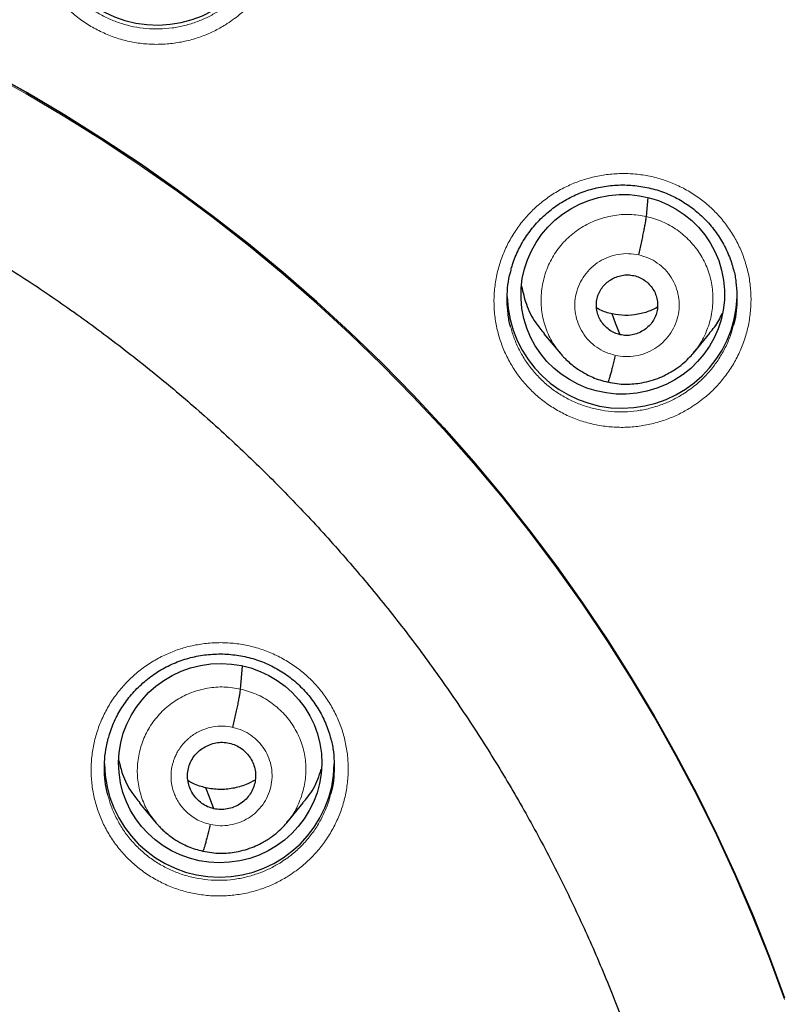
# Model space of a CAD drawing. Header units: millimetres. Extents: x 8 to 1465, y 12 to 1156.
# Tile 66 of 168: x 599 to 610, y 1083 to 1098. Entities that reach past the tile are written whole.
import ezdxf

# ---------------------------------------------------------------- set-up
doc = ezdxf.new("R2010")
doc.units = ezdxf.units.MM

msp = doc.modelspace()

# ---------------------------------------------------------------- linework, layer by layer
at = {"color": 7, "linetype": 'Continuous', "lineweight": 30}
for p, q in [((607.968, 1094.892), (607.993, 1095.171)), ((606.451, 1093.16), (606.697, 1092.866)), ((608.663, 1092.873), (608.908, 1093.169)), ((608.667, 1092.886), (608.659, 1092.877)), ((601.968, 1087.906), (601.998, 1088.245)), ((600.474, 1086.22), (600.72, 1085.925)), ((602.65, 1085.93), (602.895, 1086.226)), ((602.654, 1085.943), (602.646, 1085.934))]:
    msp.add_line(p, q, dxfattribs=at)
at = {"color": 7, "linetype": 'Continuous', "lineweight": 30, "flags": 128}
for points in [[(610.012, 1083.34), (609.785, 1083.956), (609.541, 1084.567), (609.281, 1085.171), (609.005, 1085.768), (608.713, 1086.357), (608.406, 1086.939), (608.083, 1087.513), (607.745, 1088.078), (607.392, 1088.635), (607.024, 1089.182), (606.642, 1089.72), (606.245, 1090.247), (605.835, 1090.764), (605.411, 1091.271), (604.973, 1091.766), (604.523, 1092.25), (604.059, 1092.722), (603.583, 1093.182), (603.096, 1093.629), (602.596, 1094.064), (602.085, 1094.486), (601.562, 1094.894), (601.029, 1095.289), (600.486, 1095.67), (599.932, 1096.037), (599.369, 1096.39), (598.797, 1096.728), (598.216, 1097.051)], [(598.216, 1097.051), (598.797, 1096.728), (599.369, 1096.39), (599.932, 1096.037), (600.486, 1095.67), (601.029, 1095.289), (601.562, 1094.894), (602.085, 1094.486), (602.596, 1094.064), (603.096, 1093.629), (603.583, 1093.182), (604.059, 1092.722), (604.523, 1092.25), (604.973, 1091.766), (605.411, 1091.271), (605.835, 1090.764), (606.245, 1090.247), (606.642, 1089.72), (607.024, 1089.182), (607.392, 1088.635), (607.745, 1088.078), (608.083, 1087.513), (608.406, 1086.939), (608.713, 1086.357), (609.005, 1085.768), (609.281, 1085.171), (609.541, 1084.567), (609.785, 1083.956), (610.012, 1083.34)], [(607.58, 1093.145), (607.514, 1093.318), (607.462, 1093.453)], [(601.573, 1086.137), (601.507, 1086.31), (601.456, 1086.446)]]:
    msp.add_lwpolyline(points, dxfattribs=at)
at = {"color": 252, "linetype": 'Continuous', "lineweight": 0, "flags": 128}
msp.add_lwpolyline([(598.216, 1097.028), (598.797, 1096.705), (599.369, 1096.367), (599.932, 1096.015), (600.485, 1095.648), (601.028, 1095.267), (601.561, 1094.872), (602.084, 1094.463), (602.595, 1094.042), (603.095, 1093.607), (603.583, 1093.159), (604.058, 1092.699), (604.522, 1092.227), (604.972, 1091.743), (605.41, 1091.248), (605.834, 1090.742), (606.244, 1090.225), (606.641, 1089.697), (607.023, 1089.16), (607.391, 1088.612), (607.744, 1088.056), (608.082, 1087.491), (608.405, 1086.917), (608.712, 1086.335), (609.004, 1085.745), (609.28, 1085.148), (609.54, 1084.544), (609.783, 1083.934), (610.01, 1083.318)], dxfattribs=at)
at = {"color": 7, "linetype": 'Continuous', "lineweight": 30}
for centre, radius, start, end in [((600.733, 1099.423), 1.7, 182.2807, 359.1508), ((607.609, 1093.759), 1.701, 181.8705, 358.2476), ((601.654, 1086.827), 1.7, 180.8356, 359.1644)]:
    msp.add_arc(centre, radius, start, end, dxfattribs=at)
for centre, major_axis, ratio in [((607.619, 1093.742), (1.491, 0.21), 0.980097), ((601.666, 1086.812), (1.496, 0.141), 0.98023)]:
    msp.add_ellipse(centre, major_axis=major_axis, ratio=ratio, dxfattribs=at)
at = {"color": 252, "linetype": 'Continuous', "lineweight": 0}
for points, knots in [([(586.116, 1123.851), (587.508, 1123.816), (590.291, 1123.746), (594.434, 1123.182), (598.512, 1122.287), (602.492, 1121.035), (606.345, 1119.444), (610.038, 1117.525), (613.545, 1115.292), (616.837, 1112.764), (619.888, 1109.961), (622.675, 1106.903), (625.176, 1103.616), (627.371, 1100.124), (629.243, 1096.456), (630.777, 1092.64), (631.961, 1088.705), (632.789, 1084.683), (633.239, 1080.606), (633.356, 1076.897), (633.16, 1074.567), (633.078, 1073.598)], [0, 0, 0, 0, 0.053445, 0.106889, 0.160334, 0.213779, 0.267223, 0.320668, 0.374113, 0.427557, 0.481002, 0.534447, 0.587891, 0.641336, 0.694781, 0.748225, 0.80167, 0.855115, 0.908559, 0.962004, 1, 1, 1, 1]), ([(601.744, 1097.726), (601.815, 1097.774), (601.945, 1097.862), (602.111, 1098.019), (602.251, 1098.18), (602.371, 1098.355), (602.471, 1098.543), (602.548, 1098.741), (602.604, 1098.946), (602.634, 1099.156), (602.642, 1099.368), (602.625, 1099.579), (602.584, 1099.787), (602.52, 1099.989), (602.433, 1100.182), (602.325, 1100.364), (602.197, 1100.533), (602.05, 1100.687), (601.887, 1100.823), (601.709, 1100.94), (601.52, 1101.037), (601.32, 1101.112), (601.113, 1101.164), (600.901, 1101.194), (600.688, 1101.199), (600.475, 1101.18), (600.269, 1101.14), (600.074, 1101.078), (599.886, 1100.997), (599.704, 1100.894), (599.531, 1100.768), (599.373, 1100.625), (599.233, 1100.464), (599.111, 1100.289), (599.01, 1100.102), (598.931, 1099.905), (598.875, 1099.7), (598.842, 1099.491), (598.834, 1099.279), (598.849, 1099.068), (598.888, 1098.859), (598.951, 1098.657), (599.036, 1098.463), (599.143, 1098.28), (599.27, 1098.11), (599.415, 1097.956), (599.577, 1097.818), (599.754, 1097.7), (599.943, 1097.602), (600.142, 1097.525), (600.349, 1097.471), (600.56, 1097.441), (600.774, 1097.434), (600.987, 1097.451), (601.197, 1097.491), (601.395, 1097.552), (601.578, 1097.63), (601.688, 1097.694), (601.744, 1097.726)], [0, 0, 0, 0, 0.021594, 0.039486, 0.057435, 0.075327, 0.093231, 0.111191, 0.129094, 0.146997, 0.164958, 0.182861, 0.200754, 0.218705, 0.236598, 0.254474, 0.272408, 0.290284, 0.308145, 0.326063, 0.343924, 0.361777, 0.379687, 0.39754, 0.415397, 0.433311, 0.451168, 0.467881, 0.484595, 0.502494, 0.52045, 0.53835, 0.556249, 0.574205, 0.592104, 0.610008, 0.62797, 0.645874, 0.663775, 0.681734, 0.699635, 0.717523, 0.735469, 0.753357, 0.771228, 0.789156, 0.807027, 0.824885, 0.842799, 0.860656, 0.87851, 0.89642, 0.914273, 0.932133, 0.95005, 0.96791, 0.983955, 1, 1, 1, 1]), ([(601.633, 1097.924), (601.584, 1097.895), (601.485, 1097.838), (601.321, 1097.768), (601.144, 1097.713), (600.956, 1097.677), (600.766, 1097.662), (600.575, 1097.668), (600.385, 1097.695), (600.201, 1097.743), (600.023, 1097.812), (599.854, 1097.899), (599.695, 1098.005), (599.55, 1098.128), (599.42, 1098.267), (599.307, 1098.419), (599.212, 1098.583), (599.135, 1098.753), (599.102, 1098.871), (599.085, 1098.928)], [0, 0, 0, 0, 0.053595, 0.107189, 0.166848, 0.226697, 0.286355, 0.345978, 0.405791, 0.465414, 0.525053, 0.584882, 0.644521, 0.704207, 0.764083, 0.823769, 0.883516, 0.943453, 1, 1, 1, 1]), ([(608.62, 1092.065), (608.692, 1092.114), (608.822, 1092.202), (608.989, 1092.358), (609.129, 1092.52), (609.249, 1092.695), (609.349, 1092.883), (609.426, 1093.081), (609.481, 1093.286), (609.512, 1093.495), (609.519, 1093.707), (609.503, 1093.917), (609.462, 1094.125), (609.397, 1094.326), (609.311, 1094.519), (609.203, 1094.7), (609.075, 1094.869), (608.929, 1095.022), (608.765, 1095.157), (608.588, 1095.274), (608.398, 1095.37), (608.199, 1095.445), (607.992, 1095.497), (607.78, 1095.526), (607.566, 1095.53), (607.353, 1095.512), (607.148, 1095.471), (606.952, 1095.409), (606.764, 1095.328), (606.582, 1095.224), (606.409, 1095.098), (606.251, 1094.955), (606.111, 1094.794), (605.989, 1094.619), (605.888, 1094.432), (605.809, 1094.235), (605.753, 1094.03), (605.72, 1093.821), (605.711, 1093.61), (605.727, 1093.399), (605.766, 1093.191), (605.829, 1092.99), (605.914, 1092.796), (606.02, 1092.614), (606.147, 1092.445), (606.293, 1092.291), (606.455, 1092.153), (606.631, 1092.036), (606.82, 1091.938), (607.019, 1091.862), (607.226, 1091.809), (607.437, 1091.779), (607.651, 1091.772), (607.864, 1091.789), (608.075, 1091.83), (608.272, 1091.891), (608.455, 1091.969), (608.565, 1092.033), (608.62, 1092.065)], [0, 0, 0, 0, 0.021695, 0.039597, 0.057557, 0.07546, 0.093363, 0.111324, 0.129228, 0.147122, 0.165074, 0.182968, 0.200845, 0.21878, 0.236658, 0.254519, 0.272438, 0.2903, 0.308153, 0.326064, 0.343917, 0.361773, 0.379687, 0.397543, 0.415412, 0.433338, 0.451207, 0.467955, 0.484702, 0.502606, 0.520567, 0.538471, 0.556375, 0.574336, 0.59224, 0.610142, 0.628101, 0.646003, 0.663892, 0.681839, 0.699728, 0.7176, 0.735529, 0.753402, 0.77126, 0.789175, 0.807033, 0.824886, 0.842796, 0.860649, 0.878509, 0.896425, 0.914284, 0.932158, 0.95009, 0.967964, 0.983982, 1, 1, 1, 1]), ([(606.693, 1092.88), (606.662, 1092.918), (606.577, 1093.019), (606.485, 1093.214), (606.418, 1093.452), (606.404, 1093.699), (606.437, 1093.944), (606.516, 1094.179), (606.639, 1094.395), (606.804, 1094.583), (607.003, 1094.735), (607.228, 1094.846), (607.47, 1094.911), (607.721, 1094.934), (607.886, 1094.906), (607.968, 1094.892)], [0, 0, 0, 0, 0.047499, 0.126891, 0.206214, 0.285494, 0.36488, 0.444268, 0.523553, 0.602878, 0.68227, 0.761672, 0.841101, 0.920496, 1, 1, 1, 1]), ([(607.968, 1094.892), (608.049, 1094.87), (608.209, 1094.825), (608.426, 1094.699), (608.615, 1094.537), (608.769, 1094.342), (608.88, 1094.121), (608.945, 1093.882), (608.96, 1093.635), (608.927, 1093.389), (608.846, 1093.156), (608.757, 1092.985), (608.684, 1092.905), (608.667, 1092.886)], [0, 0, 0, 0, 0.097179, 0.194228, 0.291319, 0.388374, 0.485416, 0.582376, 0.679282, 0.776318, 0.873357, 0.970269, 1, 1, 1, 1]), ([(607.508, 1092.84), (607.46, 1092.853), (607.362, 1092.881), (607.231, 1092.956), (607.116, 1093.054), (607.023, 1093.173), (606.955, 1093.307), (606.916, 1093.452), (606.905, 1093.602), (606.925, 1093.751), (606.974, 1093.893), (607.05, 1094.024), (607.15, 1094.138), (607.27, 1094.23), (607.407, 1094.297), (607.554, 1094.337), (607.706, 1094.349), (607.806, 1094.333), (607.856, 1094.325)], [0, 0, 0, 0, 0.062503, 0.125005, 0.187506, 0.250005, 0.312505, 0.375002, 0.437503, 0.500002, 0.5625, 0.625, 0.687499, 0.750001, 0.812503, 0.875, 0.937502, 1, 1, 1, 1]), ([(607.856, 1094.325), (607.904, 1094.311), (608.001, 1094.284), (608.133, 1094.208), (608.248, 1094.11), (608.341, 1093.992), (608.408, 1093.857), (608.448, 1093.712), (608.458, 1093.563), (608.439, 1093.414), (608.39, 1093.271), (608.314, 1093.141), (608.214, 1093.027), (608.094, 1092.935), (607.957, 1092.867), (607.81, 1092.828), (607.658, 1092.815), (607.558, 1092.831), (607.508, 1092.84)], [0, 0, 0, 0, 0.062503, 0.125005, 0.187506, 0.250005, 0.312505, 0.375002, 0.437503, 0.500002, 0.5625, 0.625, 0.687499, 0.750001, 0.812503, 0.875, 0.937502, 1, 1, 1, 1]), ([(608.507, 1092.265), (608.458, 1092.236), (608.36, 1092.179), (608.196, 1092.109), (608.019, 1092.054), (607.831, 1092.017), (607.641, 1092.001), (607.449, 1092.007), (607.26, 1092.034), (607.075, 1092.082), (606.898, 1092.15), (606.729, 1092.237), (606.57, 1092.342), (606.426, 1092.465), (606.296, 1092.603), (606.182, 1092.754), (606.087, 1092.917), (606.011, 1093.087), (605.977, 1093.205), (605.961, 1093.263)], [0, 0, 0, 0, 0.053505, 0.10701, 0.1667189, 0.2266176, 0.2863262, 0.3459676, 0.4057987, 0.4654398, 0.5250627, 0.5848756, 0.6444982, 0.704136, 0.7639641, 0.8236018, 0.8832879, 0.9431648, 1, 1, 1, 1]), ([(609.255, 1093.287), (609.246, 1093.25), (609.221, 1093.151), (609.159, 1092.998), (609.07, 1092.829), (608.962, 1092.672), (608.838, 1092.528), (608.688, 1092.387), (608.571, 1092.308), (608.507, 1092.265)], [0, 0, 0, 0, 0.089292, 0.23622, 0.382681, 0.529138, 0.676063, 0.82252, 1, 1, 1, 1]), ([(602.658, 1085.132), (602.728, 1085.179), (602.857, 1085.265), (603.024, 1085.419), (603.164, 1085.579), (603.286, 1085.753), (603.386, 1085.94), (603.465, 1086.136), (603.522, 1086.34), (603.554, 1086.549), (603.563, 1086.76), (603.547, 1086.97), (603.508, 1087.177), (603.445, 1087.378), (603.36, 1087.571), (603.253, 1087.753), (603.126, 1087.923), (602.981, 1088.077), (602.818, 1088.213), (602.642, 1088.331), (602.453, 1088.429), (602.253, 1088.505), (602.047, 1088.559), (601.835, 1088.589), (601.621, 1088.596), (601.408, 1088.579), (601.202, 1088.54), (601.006, 1088.479), (600.818, 1088.4), (600.635, 1088.298), (600.461, 1088.174), (600.302, 1088.032), (600.161, 1087.872), (600.038, 1087.699), (599.936, 1087.513), (599.856, 1087.317), (599.798, 1087.114), (599.764, 1086.905), (599.754, 1086.694), (599.768, 1086.484), (599.806, 1086.277), (599.867, 1086.075), (599.951, 1085.881), (600.056, 1085.698), (600.182, 1085.528), (600.326, 1085.373), (600.487, 1085.235), (600.663, 1085.116), (600.852, 1085.017), (601.05, 1084.939), (601.257, 1084.885), (601.468, 1084.853), (601.682, 1084.844), (601.895, 1084.86), (602.106, 1084.899), (602.304, 1084.959), (602.49, 1085.036), (602.602, 1085.1), (602.658, 1085.132)], [0, 0, 0, 0, 0.02121, 0.0391, 0.057048, 0.074938, 0.092828, 0.110776, 0.128666, 0.14655, 0.164492, 0.182377, 0.200254, 0.218187, 0.236064, 0.253934, 0.271861, 0.289731, 0.307597, 0.325521, 0.343388, 0.361257, 0.379183, 0.397052, 0.414928, 0.43286, 0.450736, 0.467492, 0.484248, 0.502139, 0.520086, 0.537977, 0.555867, 0.573815, 0.591705, 0.609594, 0.62754, 0.645429, 0.663311, 0.681251, 0.699133, 0.717007, 0.734939, 0.752813, 0.770681, 0.788607, 0.806475, 0.824342, 0.842266, 0.860133, 0.878004, 0.895931, 0.913802, 0.93168, 0.949616, 0.967494, 0.983747, 1, 1, 1, 1]), ([(600.717, 1085.938), (600.686, 1085.975), (600.603, 1086.074), (600.513, 1086.264), (600.448, 1086.497), (600.434, 1086.739), (600.466, 1086.979), (600.544, 1087.21), (600.665, 1087.421), (600.826, 1087.605), (601.021, 1087.754), (601.242, 1087.862), (601.479, 1087.926), (601.726, 1087.947), (601.887, 1087.92), (601.968, 1087.906)], [0, 0, 0, 0, 0.047077, 0.126504, 0.205863, 0.285178, 0.3646, 0.444023, 0.523342, 0.602702, 0.682129, 0.761566, 0.841031, 0.920462, 1, 1, 1, 1]), ([(601.968, 1087.906), (602.046, 1087.884), (602.204, 1087.841), (602.416, 1087.717), (602.602, 1087.559), (602.752, 1087.367), (602.862, 1087.151), (602.925, 1086.917), (602.94, 1086.675), (602.908, 1086.434), (602.828, 1086.206), (602.742, 1086.039), (602.67, 1085.961), (602.654, 1085.943)], [0, 0, 0, 0, 0.097239, 0.194348, 0.291499, 0.388614, 0.485717, 0.582736, 0.679703, 0.7768, 0.873899, 0.97087, 1, 1, 1, 1]), ([(601.519, 1085.905), (601.482, 1085.914), (601.41, 1085.933), (601.312, 1085.981), (601.226, 1086.038), (601.154, 1086.102), (601.093, 1086.17), (601.044, 1086.241), (601.006, 1086.312), (600.97, 1086.402), (600.944, 1086.506), (600.938, 1086.601), (600.94, 1086.663), (600.943, 1086.699), (600.948, 1086.731), (600.953, 1086.759), (600.958, 1086.783), (600.965, 1086.809), (600.975, 1086.842), (600.992, 1086.889), (601.019, 1086.949), (601.059, 1087.018), (601.1, 1087.075), (601.137, 1087.117), (601.162, 1087.144), (601.191, 1087.17), (601.221, 1087.196), (601.255, 1087.221), (601.318, 1087.263), (601.418, 1087.313), (601.559, 1087.352), (601.708, 1087.365), (601.806, 1087.348), (601.855, 1087.34)], [0, 0, 0, 0, 0.048765, 0.095058, 0.13904, 0.180735, 0.220124, 0.257186, 0.291927, 0.324365, 0.382228, 0.430797, 0.447642, 0.463011, 0.476907, 0.489329, 0.500276, 0.508844, 0.523911, 0.545481, 0.573553, 0.608102, 0.649066, 0.664144, 0.679924, 0.696408, 0.713597, 0.731497, 0.750116, 0.811418, 0.873485, 0.93628, 1, 1, 1, 1]), ([(601.855, 1087.34), (601.902, 1087.327), (601.996, 1087.3), (602.123, 1087.227), (602.234, 1087.132), (602.324, 1087.017), (602.39, 1086.888), (602.428, 1086.748), (602.438, 1086.603), (602.419, 1086.459), (602.372, 1086.321), (602.299, 1086.195), (602.202, 1086.085), (602.085, 1085.996), (601.953, 1085.931), (601.811, 1085.893), (601.663, 1085.881), (601.567, 1085.897), (601.519, 1085.905)], [0, 0, 0, 0, 0.062498, 0.125, 0.187497, 0.249998, 0.312499, 0.375, 0.4375, 0.499997, 0.562497, 0.624996, 0.687495, 0.749994, 0.812493, 0.874995, 0.937497, 1, 1, 1, 1]), ([(602.548, 1085.334), (602.497, 1085.306), (602.397, 1085.248), (602.231, 1085.179), (602.054, 1085.125), (601.865, 1085.09), (601.674, 1085.076), (601.483, 1085.084), (601.294, 1085.112), (601.11, 1085.161), (600.932, 1085.23), (600.764, 1085.319), (600.606, 1085.425), (600.462, 1085.549), (600.333, 1085.687), (600.22, 1085.839), (600.127, 1086.003), (600.053, 1086.169), (600.021, 1086.283), (600.006, 1086.336)], [0, 0, 0, 0, 0.054408, 0.108816, 0.168668, 0.22871, 0.288561, 0.348378, 0.408385, 0.468201, 0.528007, 0.588003, 0.647808, 0.707617, 0.767617, 0.827426, 0.887255, 0.947275, 1, 1, 1, 1]), ([(603.299, 1086.353), (603.289, 1086.313), (603.263, 1086.212), (603.199, 1086.057), (603.109, 1085.89), (603, 1085.734), (602.875, 1085.591), (602.726, 1085.453), (602.61, 1085.376), (602.548, 1085.334)], [0, 0, 0, 0, 0.095454, 0.242, 0.38808, 0.534167, 0.680721, 0.826808, 1, 1, 1, 1])]:
    msp.add_open_spline(points, degree=3, knots=knots, dxfattribs=at)
at = {"color": 7, "linetype": 'Continuous', "lineweight": 30}
for points, knots in [([(586.116, 1119.959), (586.224, 1119.958), (586.538, 1119.958), (587.058, 1119.95), (587.677, 1119.934), (588.295, 1119.909), (588.912, 1119.875), (589.53, 1119.833), (590.146, 1119.784), (590.762, 1119.725), (591.377, 1119.659), (591.991, 1119.584), (592.603, 1119.501), (593.215, 1119.41), (593.825, 1119.311), (594.434, 1119.203), (595.041, 1119.088), (595.647, 1118.964), (596.251, 1118.832), (596.853, 1118.692), (597.453, 1118.544), (598.051, 1118.388), (598.646, 1118.223), (599.239, 1118.051), (599.83, 1117.871), (600.418, 1117.683), (601.004, 1117.488), (601.587, 1117.284), (602.167, 1117.072), (602.744, 1116.853), (603.317, 1116.626), (603.888, 1116.392), (604.455, 1116.149), (605.019, 1115.899), (605.579, 1115.642), (606.136, 1115.377), (606.689, 1115.105), (607.238, 1114.825), (607.783, 1114.538), (608.324, 1114.244), (608.861, 1113.942), (609.394, 1113.633), (609.922, 1113.318), (610.446, 1112.995), (610.965, 1112.665), (611.48, 1112.328), (611.99, 1111.984), (612.495, 1111.634), (612.995, 1111.276), (613.49, 1110.912), (613.98, 1110.542), (614.465, 1110.165), (614.944, 1109.781), (615.419, 1109.391), (615.887, 1108.995), (616.35, 1108.592), (616.808, 1108.183), (617.259, 1107.769), (617.705, 1107.348), (618.145, 1106.921), (618.579, 1106.488), (619.007, 1106.05), (619.429, 1105.606), (619.845, 1105.156), (620.254, 1104.701), (620.657, 1104.24), (621.053, 1103.774), (621.443, 1103.302), (621.826, 1102.826), (622.203, 1102.344), (622.573, 1101.857), (622.936, 1101.366), (623.292, 1100.869), (623.641, 1100.368), (623.984, 1099.862), (624.319, 1099.352), (624.647, 1098.837), (624.968, 1098.318), (625.281, 1097.795), (625.587, 1097.267), (625.886, 1096.736), (626.178, 1096.2), (626.461, 1095.66), (626.738, 1095.117), (627.007, 1094.57), (627.268, 1094.02), (627.521, 1093.466), (627.767, 1092.909), (628.005, 1092.348), (628.235, 1091.785), (628.457, 1091.218), (628.671, 1090.649), (628.878, 1090.076), (629.076, 1089.501), (629.267, 1088.923), (629.449, 1088.343), (629.623, 1087.761), (629.789, 1087.176), (629.947, 1086.589), (630.097, 1085.999), (630.238, 1085.408), (630.371, 1084.815), (630.496, 1084.221), (630.613, 1083.624), (630.721, 1083.027), (630.821, 1082.427), (630.913, 1081.827), (630.996, 1081.225), (631.071, 1080.623), (631.137, 1080.019), (631.183, 1079.552), (631.205, 1079.287), (631.21, 1079.223)], [0, 0, 0, 0, 0.00481, 0.013996, 0.023183, 0.03237, 0.041556, 0.050743, 0.05993, 0.069116, 0.078303, 0.087489, 0.096676, 0.105863, 0.115049, 0.124236, 0.133423, 0.142609, 0.151796, 0.160983, 0.17017, 0.179356, 0.188543, 0.19773, 0.206917, 0.216104, 0.22529, 0.234477, 0.243664, 0.252851, 0.262038, 0.271225, 0.280412, 0.289599, 0.298786, 0.307973, 0.31716, 0.326347, 0.335534, 0.344721, 0.353909, 0.363096, 0.372283, 0.38147, 0.390658, 0.399845, 0.409032, 0.41822, 0.427407, 0.436595, 0.445782, 0.45497, 0.464157, 0.473345, 0.482533, 0.49172, 0.500908, 0.510096, 0.519284, 0.528472, 0.537659, 0.546847, 0.556035, 0.565223, 0.574411, 0.583599, 0.592788, 0.601976, 0.611164, 0.620352, 0.62954, 0.638729, 0.647917, 0.657105, 0.666294, 0.675482, 0.684671, 0.693859, 0.703048, 0.712237, 0.721425, 0.730614, 0.739803, 0.748991, 0.75818, 0.767369, 0.776558, 0.785747, 0.794936, 0.804125, 0.813314, 0.822503, 0.831692, 0.840881, 0.85007, 0.859259, 0.868448, 0.877637, 0.886827, 0.896016, 0.905205, 0.914394, 0.923584, 0.932773, 0.941962, 0.951152, 0.960341, 0.96953, 0.97872, 0.987909, 0.997098, 1, 1, 1, 1]), ([(591.159, 1097.2), (591.233, 1097.183), (591.45, 1097.133), (591.809, 1097.044), (592.235, 1096.93), (592.659, 1096.809), (593.081, 1096.679), (593.5, 1096.541), (593.916, 1096.396), (594.329, 1096.243), (594.74, 1096.082), (595.147, 1095.913), (595.55, 1095.737), (595.951, 1095.554), (596.347, 1095.362), (596.74, 1095.164), (597.129, 1094.958), (597.513, 1094.745), (597.894, 1094.524), (598.27, 1094.297), (598.642, 1094.063), (599.009, 1093.821), (599.371, 1093.573), (599.728, 1093.318), (600.08, 1093.056), (600.427, 1092.788), (600.769, 1092.514), (601.106, 1092.233), (601.436, 1091.945), (601.762, 1091.652), (602.081, 1091.352), (602.395, 1091.047), (602.702, 1090.736), (603.003, 1090.419), (603.299, 1090.096), (603.587, 1089.768), (603.87, 1089.435), (604.146, 1089.096), (604.415, 1088.752), (604.677, 1088.404), (604.933, 1088.05), (605.181, 1087.692), (605.423, 1087.329), (605.657, 1086.961), (605.885, 1086.589), (606.104, 1086.214), (606.317, 1085.833), (606.522, 1085.45), (606.72, 1085.062), (606.91, 1084.67), (607.092, 1084.276), (607.267, 1083.877), (607.434, 1083.476), (607.592, 1083.072), (607.743, 1082.664), (607.887, 1082.254), (608.022, 1081.841), (608.149, 1081.426), (608.267, 1081.009), (608.378, 1080.589), (608.48, 1080.167), (608.575, 1079.744), (608.661, 1079.318), (608.738, 1078.892), (608.807, 1078.464), (608.868, 1078.034), (608.921, 1077.604), (608.965, 1077.172), (609, 1076.74), (609.026, 1076.339), (609.037, 1076.081), (609.041, 1075.968)], [0, 0, 0, 0, 0.007521, 0.022152, 0.036783, 0.051415, 0.066047, 0.080679, 0.095311, 0.109944, 0.124577, 0.13921, 0.153843, 0.168476, 0.18311, 0.197744, 0.212379, 0.227013, 0.241648, 0.256283, 0.270919, 0.285555, 0.300191, 0.314828, 0.329465, 0.344103, 0.35874, 0.373379, 0.388017, 0.402656, 0.417296, 0.431935, 0.446576, 0.461216, 0.475857, 0.490499, 0.505141, 0.519783, 0.534426, 0.549069, 0.563712, 0.578356, 0.593001, 0.607645, 0.622291, 0.636936, 0.651582, 0.666228, 0.680875, 0.695522, 0.71017, 0.724818, 0.739466, 0.754114, 0.768763, 0.783412, 0.798062, 0.812712, 0.827362, 0.842012, 0.856662, 0.871313, 0.885964, 0.900615, 0.915267, 0.929918, 0.94457, 0.959222, 0.973873, 0.988525, 1, 1, 1, 1]), ([(605.962, 1094.08), (605.968, 1094.105), (605.984, 1094.169), (606.018, 1094.268), (606.064, 1094.376), (606.118, 1094.481), (606.179, 1094.581), (606.247, 1094.678), (606.322, 1094.77), (606.404, 1094.858), (606.492, 1094.94), (606.586, 1095.015), (606.685, 1095.084), (606.788, 1095.146), (606.895, 1095.201), (607.004, 1095.247), (607.117, 1095.286), (607.232, 1095.316), (607.348, 1095.339), (607.467, 1095.353), (607.587, 1095.36), (607.708, 1095.358), (607.828, 1095.347), (607.948, 1095.329), (608.065, 1095.302), (608.179, 1095.268), (608.29, 1095.225), (608.397, 1095.176), (608.5, 1095.118), (608.598, 1095.054), (608.693, 1094.983), (608.782, 1094.904), (608.867, 1094.82), (608.945, 1094.729), (609.017, 1094.634), (609.081, 1094.534), (609.138, 1094.43), (609.186, 1094.323), (609.227, 1094.216), (609.246, 1094.143), (609.256, 1094.107)], [0, 0, 0, 0, 0.017626, 0.04427, 0.070723, 0.096945, 0.123242, 0.149711, 0.176331, 0.203071, 0.229891, 0.256745, 0.28357, 0.310321, 0.33696, 0.363461, 0.389773, 0.41601, 0.442429, 0.469012, 0.495726, 0.522526, 0.549366, 0.576181, 0.602927, 0.629568, 0.656084, 0.682408, 0.70855, 0.734856, 0.761384, 0.788093, 0.814932, 0.841839, 0.868734, 0.895539, 0.922192, 0.948645, 0.974853, 1, 1, 1, 1]), ([(607.856, 1094.325), (607.862, 1094.354), (607.876, 1094.414), (607.896, 1094.504), (607.914, 1094.59), (607.931, 1094.672), (607.945, 1094.746), (607.956, 1094.808), (607.965, 1094.859), (607.967, 1094.881), (607.968, 1094.892)], [0, 0, 0, 0, 0.123721, 0.248363, 0.373737, 0.499384, 0.624989, 0.750502, 0.87562, 1, 1, 1, 1]), ([(605.961, 1093.263), (605.96, 1093.266), (605.94, 1093.329), (605.921, 1093.457), (605.905, 1093.645), (605.914, 1093.834), (605.934, 1093.98), (605.957, 1094.061), (605.963, 1094.081)], [0, 0, 0, 0, 0.0108933, 0.2391741, 0.4681851, 0.6964672, 0.9249257, 1, 1, 1, 1]), ([(607.58, 1093.145), (607.551, 1093.153), (607.494, 1093.169), (607.417, 1093.215), (607.351, 1093.273), (607.296, 1093.343), (607.256, 1093.422), (607.232, 1093.506), (607.226, 1093.594), (607.238, 1093.681), (607.266, 1093.765), (607.31, 1093.841), (607.37, 1093.907), (607.441, 1093.961), (607.521, 1094), (607.607, 1094.025), (607.696, 1094.034), (607.755, 1094.024), (607.784, 1094.019)], [0, 0, 0, 0, 0.062615, 0.125094, 0.187754, 0.250488, 0.313053, 0.37534, 0.437595, 0.499987, 0.562383, 0.624647, 0.686941, 0.749509, 0.812243, 0.874902, 0.937382, 1, 1, 1, 1]), ([(607.784, 1094.019), (607.813, 1094.011), (607.87, 1093.995), (607.946, 1093.949), (608.013, 1093.891), (608.067, 1093.821), (608.108, 1093.743), (608.132, 1093.658), (608.138, 1093.57), (608.126, 1093.483), (608.098, 1093.4), (608.054, 1093.323), (607.994, 1093.257), (607.923, 1093.204), (607.843, 1093.164), (607.757, 1093.139), (607.668, 1093.13), (607.609, 1093.14), (607.58, 1093.145)], [0, 0, 0, 0, 0.062615, 0.125095, 0.187754, 0.250489, 0.313053, 0.375341, 0.437595, 0.499988, 0.562384, 0.624648, 0.686942, 0.74951, 0.812244, 0.874902, 0.937382, 1, 1, 1, 1]), ([(609.256, 1094.108), (609.257, 1094.108), (609.276, 1094.048), (609.295, 1093.923), (609.312, 1093.735), (609.304, 1093.546), (609.286, 1093.395), (609.262, 1093.311), (609.255, 1093.287)], [0, 0, 0, 0, 0.001149, 0.228309, 0.455693, 0.683805, 0.91119, 1, 1, 1, 1]), ([(606.122, 1093.863), (606.143, 1093.773), (606.187, 1093.584), (606.304, 1093.346), (606.414, 1093.216), (606.457, 1093.164)], [0, 0, 0, 0, 0.351563, 0.744339, 1, 1, 1, 1]), ([(608.133, 1093.553), (608.097, 1093.534), (608.006, 1093.485), (607.843, 1093.442), (607.651, 1093.422), (607.525, 1093.443), (607.462, 1093.453)], [0, 0, 0, 0, 0.1732529, 0.449156, 0.7242744, 1, 1, 1, 1]), ([(607.462, 1093.453), (607.4, 1093.468), (607.319, 1093.488), (607.249, 1093.531), (607.232, 1093.541)], [0, 0, 0, 0, 0.769225, 1, 1, 1, 1]), ([(608.903, 1093.173), (608.928, 1093.2), (609.007, 1093.285), (609.058, 1093.389), (609.092, 1093.46)], [0, 0, 0, 0, 0.319956, 1, 1, 1, 1]), ([(606.689, 1092.877), (606.691, 1092.874), (606.699, 1092.864), (606.719, 1092.842), (606.752, 1092.807), (606.802, 1092.757), (606.875, 1092.695), (606.968, 1092.625), (607.071, 1092.564), (607.178, 1092.513), (607.284, 1092.473), (607.361, 1092.455), (607.401, 1092.445)], [0, 0, 0, 0, 0.018807, 0.055955, 0.105636, 0.192697, 0.304225, 0.440485, 0.601595, 0.722946, 0.85562, 1, 1, 1, 1]), ([(607.401, 1092.446), (607.445, 1092.437), (607.531, 1092.419), (607.66, 1092.412), (607.782, 1092.417), (607.909, 1092.434), (608.038, 1092.464), (608.165, 1092.509), (608.293, 1092.569), (608.415, 1092.643), (608.525, 1092.73), (608.609, 1092.81), (608.654, 1092.862), (608.673, 1092.885)], [0, 0, 0, 0, 0.095448, 0.186167, 0.27242, 0.354321, 0.456785, 0.551571, 0.638649, 0.75476, 0.853604, 0.935292, 1, 1, 1, 1]), ([(607.508, 1092.84), (607.501, 1092.811), (607.488, 1092.753), (607.468, 1092.674), (607.45, 1092.604), (607.433, 1092.544), (607.419, 1092.496), (607.408, 1092.462), (607.403, 1092.452), (607.401, 1092.447)], [0, 0, 0, 0, 0.1475842, 0.2936926, 0.4394663, 0.5852267, 0.7308821, 0.8763435, 1, 1, 1, 1]), ([(600.006, 1087.153), (600.014, 1087.182), (600.031, 1087.248), (600.067, 1087.35), (600.113, 1087.458), (600.168, 1087.562), (600.229, 1087.662), (600.298, 1087.758), (600.374, 1087.849), (600.456, 1087.936), (600.545, 1088.017), (600.639, 1088.092), (600.738, 1088.16), (600.842, 1088.221), (600.949, 1088.274), (601.059, 1088.319), (601.172, 1088.357), (601.287, 1088.386), (601.404, 1088.408), (601.523, 1088.421), (601.643, 1088.427), (601.763, 1088.424), (601.884, 1088.413), (602.003, 1088.393), (602.12, 1088.366), (602.234, 1088.33), (602.345, 1088.287), (602.451, 1088.237), (602.554, 1088.179), (602.652, 1088.114), (602.746, 1088.042), (602.835, 1087.963), (602.919, 1087.878), (602.996, 1087.787), (603.067, 1087.691), (603.131, 1087.591), (603.187, 1087.487), (603.235, 1087.38), (603.273, 1087.276), (603.292, 1087.206), (603.301, 1087.174)], [0, 0, 0, 0, 0.019888, 0.046538, 0.072994, 0.099218, 0.125515, 0.151985, 0.178606, 0.205348, 0.232169, 0.259024, 0.285848, 0.312597, 0.339232, 0.365727, 0.392032, 0.418266, 0.444684, 0.471266, 0.497979, 0.52478, 0.551621, 0.57844, 0.605191, 0.63184, 0.658364, 0.684699, 0.710854, 0.737173, 0.763714, 0.790437, 0.817288, 0.844207, 0.871115, 0.897934, 0.924603, 0.951072, 0.977299, 1, 1, 1, 1]), ([(601.855, 1087.34), (601.862, 1087.37), (601.875, 1087.429), (601.895, 1087.518), (601.914, 1087.605), (601.93, 1087.687), (601.945, 1087.76), (601.956, 1087.823), (601.964, 1087.874), (601.966, 1087.895), (601.968, 1087.906)], [0, 0, 0, 0, 0.124013, 0.248738, 0.374045, 0.499538, 0.624968, 0.750351, 0.875455, 1, 1, 1, 1]), ([(600.006, 1086.336), (600.004, 1086.343), (599.983, 1086.41), (599.964, 1086.543), (599.95, 1086.731), (599.96, 1086.919), (599.98, 1087.061), (600.002, 1087.138), (600.007, 1087.155)], [0, 0, 0, 0, 0.0270011, 0.2544934, 0.4827123, 0.7102052, 0.9377888, 1, 1, 1, 1]), ([(603.301, 1087.175), (603.302, 1087.171), (603.322, 1087.108), (603.342, 1086.979), (603.357, 1086.791), (603.348, 1086.602), (603.329, 1086.456), (603.305, 1086.374), (603.299, 1086.353)], [0, 0, 0, 0, 0.015094, 0.241433, 0.467879, 0.695048, 0.921495, 1, 1, 1, 1]), ([(601.573, 1086.137), (601.541, 1086.146), (601.478, 1086.164), (601.393, 1086.215), (601.319, 1086.28), (601.258, 1086.358), (601.214, 1086.445), (601.187, 1086.538), (601.18, 1086.636), (601.193, 1086.732), (601.225, 1086.825), (601.274, 1086.91), (601.34, 1086.983), (601.419, 1087.042), (601.508, 1087.087), (601.603, 1087.114), (601.703, 1087.124), (601.768, 1087.113), (601.8, 1087.107)], [0, 0, 0, 0, 0.0626158, 0.1250965, 0.1877568, 0.2504917, 0.3130563, 0.3753438, 0.4375993, 0.4999918, 0.5623868, 0.6246482, 0.6869404, 0.7495069, 0.8122415, 0.8749011, 0.9373823, 1, 1, 1, 1]), ([(601.8, 1087.107), (601.832, 1087.098), (601.896, 1087.081), (601.981, 1087.029), (602.055, 1086.965), (602.115, 1086.887), (602.16, 1086.8), (602.187, 1086.706), (602.193, 1086.609), (602.18, 1086.512), (602.149, 1086.42), (602.1, 1086.335), (602.034, 1086.262), (601.955, 1086.202), (601.866, 1086.158), (601.77, 1086.131), (601.671, 1086.121), (601.606, 1086.132), (601.573, 1086.137)], [0, 0, 0, 0, 0.062616, 0.125097, 0.187757, 0.250492, 0.313056, 0.375344, 0.4376, 0.499992, 0.562387, 0.624649, 0.686941, 0.749507, 0.812242, 0.874901, 0.937382, 1, 1, 1, 1]), ([(600.168, 1086.849), (600.184, 1086.781), (600.223, 1086.616), (600.331, 1086.402), (600.438, 1086.274), (600.48, 1086.224)], [0, 0, 0, 0, 0.294905, 0.723698, 1, 1, 1, 1]), ([(602.89, 1086.23), (602.914, 1086.257), (603.007, 1086.358), (603.1, 1086.526), (603.145, 1086.671), (603.161, 1086.72)], [0, 0, 0, 0, 0.189214, 0.726762, 1, 1, 1, 1]), ([(602.184, 1086.562), (602.139, 1086.538), (602.036, 1086.482), (601.856, 1086.434), (601.654, 1086.413), (601.522, 1086.435), (601.456, 1086.446)], [0, 0, 0, 0, 0.2015215, 0.4679935, 0.7337066, 1, 1, 1, 1]), ([(601.456, 1086.446), (601.391, 1086.463), (601.296, 1086.487), (601.214, 1086.538), (601.189, 1086.554)], [0, 0, 0, 0, 0.691949, 1, 1, 1, 1]), ([(600.712, 1085.936), (600.715, 1085.932), (600.723, 1085.923), (600.742, 1085.901), (600.774, 1085.866), (600.824, 1085.817), (600.895, 1085.756), (600.987, 1085.688), (601.088, 1085.628), (601.192, 1085.578), (601.297, 1085.538), (601.372, 1085.52), (601.411, 1085.511)], [0, 0, 0, 0, 0.019096, 0.056578, 0.10649, 0.193721, 0.305285, 0.441458, 0.602362, 0.72351, 0.85593, 1, 1, 1, 1]), ([(601.411, 1085.512), (601.455, 1085.503), (601.539, 1085.486), (601.665, 1085.479), (601.785, 1085.483), (601.91, 1085.499), (602.036, 1085.529), (602.16, 1085.573), (602.286, 1085.631), (602.406, 1085.704), (602.514, 1085.789), (602.597, 1085.868), (602.641, 1085.919), (602.66, 1085.941)], [0, 0, 0, 0, 0.095369, 0.186022, 0.272218, 0.354072, 0.45649, 0.551245, 0.638311, 0.754436, 0.853338, 0.93513, 1, 1, 1, 1]), ([(601.519, 1085.905), (601.512, 1085.876), (601.498, 1085.818), (601.478, 1085.739), (601.46, 1085.669), (601.444, 1085.609), (601.43, 1085.562), (601.418, 1085.527), (601.414, 1085.518), (601.412, 1085.513)], [0, 0, 0, 0, 0.14721, 0.293198, 0.439042, 0.584988, 0.730861, 0.876489, 1, 1, 1, 1])]:
    msp.add_open_spline(points, degree=3, knots=knots, dxfattribs=at)

doc.saveas('drawing.dxf')
